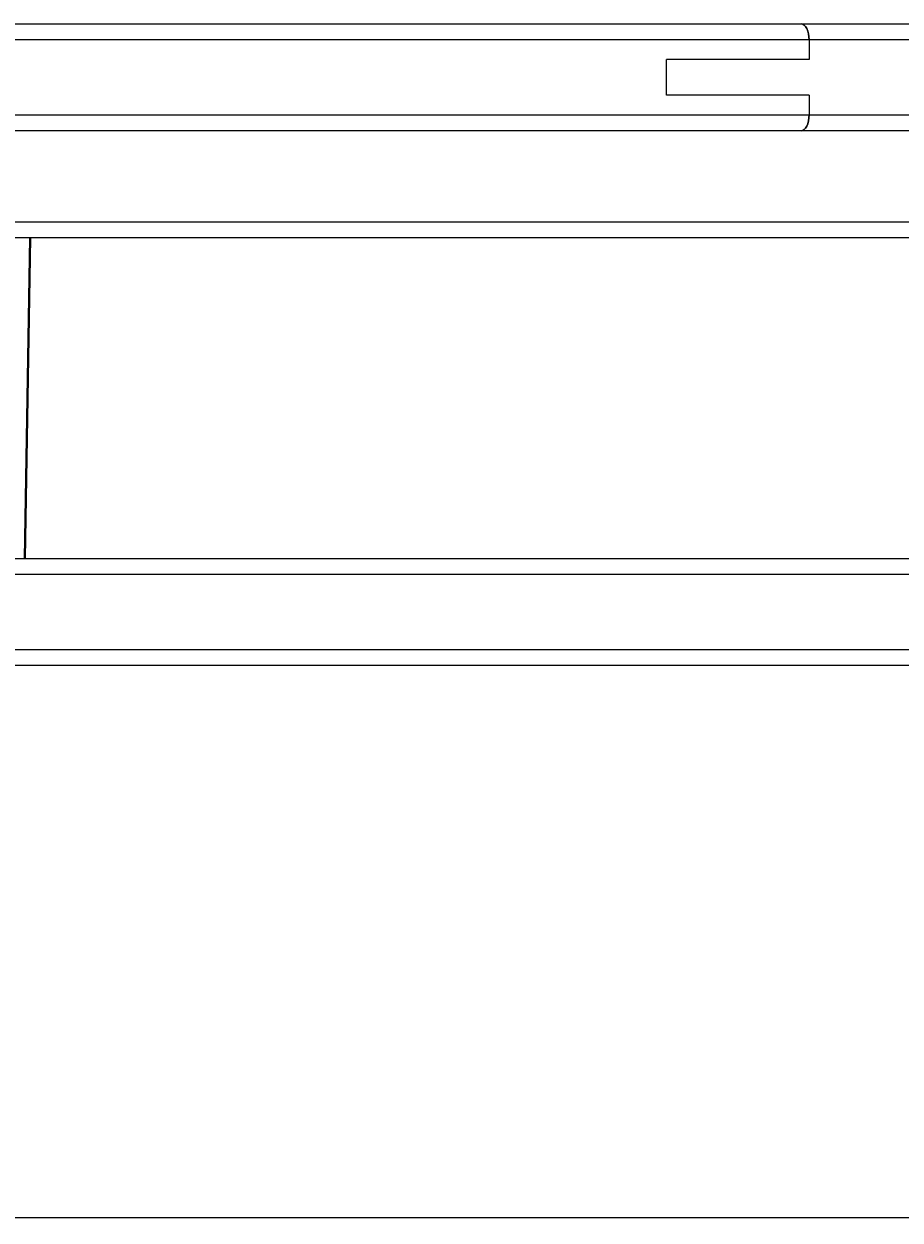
# Model space of a CAD drawing. Header units: millimetres. Extents: x 175 to 2927, y 493 to 2438.
# Tile 6 of 12: x 818 to 1146, y 1989 to 2437. Entities that reach past the tile are written whole.
import ezdxf

# ---------------------------------------------------------------- set-up
doc = ezdxf.new("R2010")
doc.units = ezdxf.units.MM
doc.layers.add('LINHAS_LAYOUT', color=7, linetype='Continuous', lineweight=25)
doc.styles.add('SLDTEXTSTYLE0', font='TXT', dxfattribs={"width": 0.605})
doc.dimstyles.new('SLDDIMSTYLE0', dxfattribs={"dimtxt": 2.568319, "dimasz": 2, "dimexe": 0, "dimexo": 0.0625, "dimgap": 0.64208, "dimtad": 1, "dimdec": 0, "dimrnd": 1e-09, "dimzin": 12, "dimdsep": 46, "dimtxsty": 'SLDTEXTSTYLE0', "dimblk1": 'OBLIQUE', "dimblk2": 'OBLIQUE', "dimsah": 1, "dimcen": 0.09, "dimadec": 0, "dimazin": 3, "dimtfac": 1, "dimtdec": 0, "dimtofl": 0, "dimtmove": 0, "dimatfit": 3, "dimldrblk": 'OBLIQUE', "dimfxl": 0, "dimfrac": 2, "dimtolj": 1, "dimtzin": 12, "dimarcsym": 0})

# ---------------------------------------------------------------- blocks, each defined once
blk = doc.blocks.new('_OBLIQUE')
at = {"color": 0, "linetype": 'ByBlock', "lineweight": -2}
blk.add_line((-0.5, -0.5), (0.5, 0.5), dxfattribs=at)
blk = doc.blocks.new('_D')
at = {"layer": 'LINHAS_LAYOUT'}
for p, q in [((251.89, 2110.64), (251.89, 1989.11)), ((1346.44, 2110.64), (1346.44, 1989.11)), ((251.89, 1990.11), (1346.44, 1990.11))]:
    blk.add_line(p, q, dxfattribs=at)
at = {"layer": 'LINHAS_LAYOUT', "xscale": 2, "yscale": 2}
for p, rotation in [((251.89, 1990.11), 180.0000041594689), ((1346.44, 1990.11), 4.159468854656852e-06)]:
    blk.add_blockref('_OBLIQUE', p, dxfattribs=dict(at, rotation=rotation))
at = {"layer": 'LINHAS_LAYOUT', "insert": (795.25, 1993.52), "char_height": 2.646, "attachment_point": 1, "rotation": 0, "style": 'SLDTEXTSTYLE0'}
blk.add_mtext('1095', dxfattribs=at)

msp = doc.modelspace()

# ---------------------------------------------------------------- linework, layer by layer
at = {"color": 7, "linetype": 'Continuous', "lineweight": 25}
for p, q in [((490.04, 2436.64), (1109.04, 2436.64)), ((1109.04, 2436.64), (1418.54, 2436.64)), ((1112.04, 2430.64), (487.04, 2430.64)), ((1112.04, 2430.64), (1112.04, 2423.3)), ((1424.54, 2430.64), (1112.04, 2430.64)), ((1058.7, 2409.97), (1058.7, 2423.3)), ((1112.04, 2423.3), (1058.7, 2423.3)), ((1112.04, 2409.97), (1058.7, 2409.97)), ((1112.04, 2409.97), (1112.04, 2402.64)), ((487.04, 2402.64), (1112.04, 2402.64)), ((1112.04, 2402.64), (1332.44, 2402.64)), ((1109.04, 2396.64), (490.04, 2396.64)), ((1324.27, 2396.64), (1109.04, 2396.64)), ((947.08, 2356.64), (652, 2356.64)), ((818.92, 2236.64), (820.88, 2356.64)), ((1242.16, 2356.64), (947.08, 2356.64)), ((291.02, 2236.64), (1308.06, 2236.64)), ((1308.66, 2196.64), (290.42, 2196.64))]:
    msp.add_line(p, q, dxfattribs=at)
at = {"color": 8, "linetype": 'Continuous', "lineweight": 25}
for p, q in [((287.32, 2362.64), (1311.76, 2362.64)), ((820.38, 2356.64), (818.42, 2236.64)), ((1315.89, 2230.64), (283.2, 2230.64)), ((282.32, 2202.64), (1316.76, 2202.64))]:
    msp.add_line(p, q, dxfattribs=at)
at = {"color": 7, "linetype": 'Continuous', "lineweight": 25, "flags": 128}
for points in [[(1112.04, 2430.64), (1111.98, 2431.81), (1111.81, 2432.93), (1111.53, 2433.97), (1111.16, 2434.88), (1110.71, 2435.63), (1110.19, 2436.18), (1109.63, 2436.52), (1109.04, 2436.64)], [(1109.04, 2436.64), (1109.63, 2436.52), (1110.19, 2436.18), (1110.71, 2435.63), (1111.16, 2434.88), (1111.53, 2433.97), (1111.81, 2432.93), (1111.98, 2431.81), (1112.04, 2430.64)], [(1109.04, 2396.64), (1109.63, 2396.75), (1110.19, 2397.09), (1110.71, 2397.65), (1111.16, 2398.4), (1111.53, 2399.3), (1111.81, 2400.34), (1111.98, 2401.47), (1112.04, 2402.64)], [(1112.04, 2402.64), (1111.98, 2401.47), (1111.81, 2400.34), (1111.53, 2399.3), (1111.16, 2398.4), (1110.71, 2397.65), (1110.19, 2397.09), (1109.63, 2396.75), (1109.04, 2396.64)]]:
    msp.add_lwpolyline(points, dxfattribs=at)
at = {"color": 8, "linetype": 'Continuous', "lineweight": 25}
msp.add_ellipse((805.54, 2478.21), major_axis=(618.76, 37823.15), ratio=0.000458, start_param=4.70601, end_param=4.709182, dxfattribs=at)

# ---------------------------------------------------------------- dimensions: what is measured, and where the dimension line sits
at = {"layer": 'LINHAS_LAYOUT'}
dim = msp.add_linear_dim(base=(1346.44, 1990.11), p1=(251.89, 2111.64), p2=(1346.44, 2111.64), angle=0, dimstyle='SLDDIMSTYLE0', dxfattribs=at)
dim.commit()
dim.dimension.update_dxf_attribs({"geometry": '_D', "text_midpoint": (799.17, 1990.11), "dimtype": 160})

doc.saveas('drawing.dxf')
